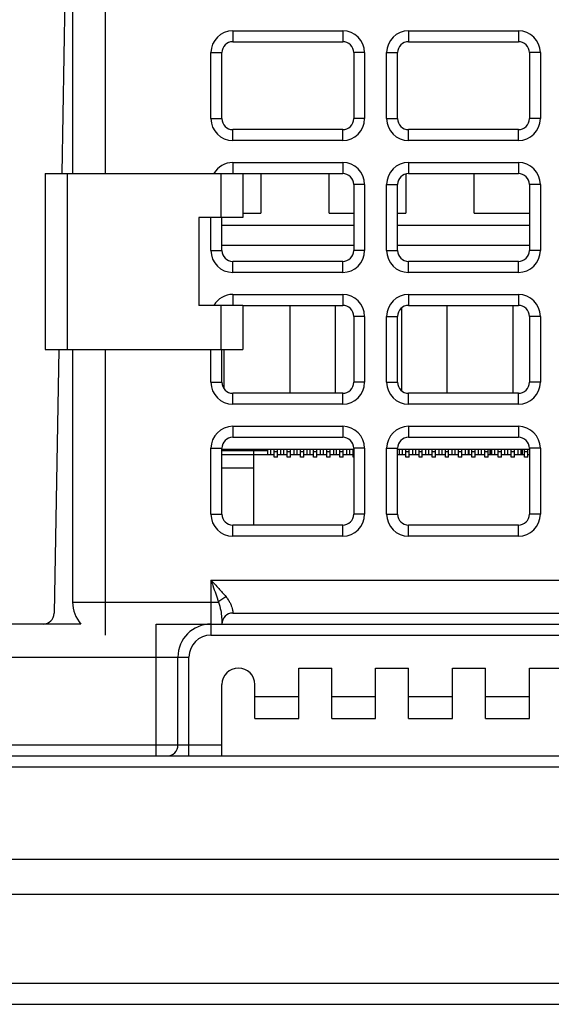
# Model space of a CAD drawing. Header units: millimetres. Extents: x 0 to 594, y 0 to 420.
# Tile 3 of 18: x 214 to 238, y 48 to 92. Entities that reach past the tile are written whole.
import ezdxf

# ---------------------------------------------------------------- set-up
doc = ezdxf.new("R2010")
doc.units = ezdxf.units.MM
doc.header["$LTSCALE"] = 32.67
doc.layers.get('0').update_dxf_attribs({"linetype": 'CONTINUOUS'})
doc.styles.get("Standard").update_dxf_attribs({"font": 'txt', "width": 0.85})
doc.dimstyles.new('DIMSTYLE_1', dxfattribs={"dimtxt": 3.5, "dimasz": 3.5, "dimexe": 1, "dimexo": 0.5, "dimgap": 0.875, "dimtad": 1, "dimdec": 4, "dimdsep": 46, "dimtxsty": 'STANDARD', "dimblk": '_FILLED', "dimblk1": '_FILLED', "dimblk2": '_FILLED', "dimcen": 0.09, "dimadec": 4, "dimazin": 2, "dimtp": 0.2, "dimtm": 0.2, "dimtfac": 1, "dimtdec": 4, "dimtofl": 0, "dimtmove": 0, "dimatfit": 3, "dimldrblk": '_FILLED', "dimfxl": 1, "dimtolj": 1, "dimarcsym": 0})

# ---------------------------------------------------------------- blocks, each defined once
blk = doc.blocks.new('_FILLED')
at = {"color": 0, "linetype": 'BYBLOCK'}
blk.add_solid([(0, 0), (-1, 0.143), (-1, -0.143)], dxfattribs=at)
blk = doc.blocks.new('*D8')
at = {"color": 2, "linetype": 'CONTINUOUS'}
for p, q in [((169.241, 58.915), (169.241, 133.404)), ((355.241, 58.915), (355.241, 133.404)), ((169.241, 132.404), (262.241, 132.404)), ((355.241, 132.404), (262.241, 132.404))]:
    blk.add_line(p, q, dxfattribs=at)
at = {"color": 2, "linetype": 'CONTINUOUS', "xscale": 3.5, "yscale": 3.5, "zscale": 3.5, "rotation": 180}
blk.add_blockref('_FILLED', (169.241, 132.404), dxfattribs=at)
at = {"color": 2, "linetype": 'CONTINUOUS', "xscale": 3.5, "yscale": 3.5, "zscale": 3.5}
blk.add_blockref('_FILLED', (355.241, 132.404), dxfattribs=at)
at = {"color": 2, "linetype": 'CONTINUOUS', "insert": (262.241, 136.779), "char_height": 3.5, "width": 11.25, "attachment_point": 2, "line_spacing_factor": 0.9}
blk.add_mtext('186', dxfattribs=at)

msp = doc.modelspace()

# ---------------------------------------------------------------- linework, layer by layer
at = {"color": 9, "linetype": 'CONTINUOUS'}
for p, q in [((217.94111, 85.41529), (217.94111, 113.41529)), ((223.74111, 91.91529), (223.74111, 91.41529)), ((223.74111, 91.91529), (228.74111, 91.91529)), ((228.74111, 91.91529), (228.74111, 91.41529)), ((231.74111, 91.91529), (231.74111, 91.41529)), ((231.74111, 91.91529), (236.74111, 91.91529)), ((236.74111, 91.91529), (236.74111, 91.41529)), ((222.74111, 87.91529), (222.74111, 90.91529)), ((222.74111, 90.91529), (223.24111, 90.91529)), ((229.74111, 90.91529), (229.24111, 90.91529)), ((229.74111, 90.91529), (229.74111, 87.91529)), ((230.74111, 87.91529), (230.74111, 90.91529)), ((230.74111, 90.91529), (231.24111, 90.91529)), ((237.74111, 90.91529), (237.24111, 90.91529)), ((237.74111, 90.91529), (237.74111, 87.91529)), ((222.74111, 87.91529), (223.24111, 87.91529)), ((229.74111, 87.91529), (229.24111, 87.91529)), ((230.74111, 87.91529), (231.24111, 87.91529)), ((237.74111, 87.91529), (237.24111, 87.91529)), ((223.74111, 86.91529), (223.74111, 87.41529)), ((228.74111, 86.91529), (228.74111, 87.41529)), ((231.74111, 86.91529), (231.74111, 87.41529)), ((236.74111, 86.91529), (236.74111, 87.41529)), ((228.74111, 86.91529), (223.74111, 86.91529)), ((236.74111, 86.91529), (231.74111, 86.91529)), ((223.74111, 85.91529), (223.74111, 85.41529)), ((223.74111, 85.91529), (228.74111, 85.91529)), ((228.74111, 85.91529), (228.74111, 85.41529)), ((231.74111, 85.91529), (231.74111, 85.41529)), ((231.74111, 85.91529), (236.74111, 85.91529)), ((236.74111, 85.91529), (236.74111, 85.41529)), ((216.19111, 85.41529), (216.19111, 77.41529)), ((223.19111, 85.41529), (223.19111, 83.41529)), ((229.74111, 84.91529), (229.24111, 84.91529)), ((229.74111, 84.91529), (229.74111, 81.91529)), ((230.74111, 81.91529), (230.74111, 84.91529)), ((230.74111, 84.91529), (231.24111, 84.91529)), ((237.74111, 84.91529), (237.24111, 84.91529)), ((237.74111, 84.91529), (237.74111, 81.91529)), ((222.74111, 81.91529), (222.74111, 83.41529)), ((222.74111, 81.91529), (223.24111, 81.91529)), ((229.74111, 81.91529), (229.24111, 81.91529)), ((230.74111, 81.91529), (231.24111, 81.91529)), ((237.74111, 81.91529), (237.24111, 81.91529)), ((223.74111, 80.91529), (223.74111, 81.41529)), ((228.74111, 80.91529), (228.74111, 81.41529)), ((231.74111, 80.91529), (231.74111, 81.41529)), ((236.74111, 80.91529), (236.74111, 81.41529)), ((228.74111, 80.91529), (223.74111, 80.91529)), ((236.74111, 80.91529), (231.74111, 80.91529)), ((223.74111, 79.91529), (223.74111, 79.41529)), ((223.74111, 79.91529), (228.74111, 79.91529)), ((228.74111, 79.91529), (228.74111, 79.41529)), ((231.74111, 79.91529), (231.74111, 79.41529)), ((231.74111, 79.91529), (236.74111, 79.91529)), ((236.74111, 79.91529), (236.74111, 79.41529)), ((223.19111, 79.41529), (223.19111, 77.41529)), ((229.74111, 78.91529), (229.24111, 78.91529)), ((229.74111, 78.91529), (229.74111, 75.91529)), ((230.74111, 75.91529), (230.74111, 78.91529)), ((230.74111, 78.91529), (231.24111, 78.91529)), ((237.74111, 78.91529), (237.24111, 78.91529)), ((237.74111, 78.91529), (237.74111, 75.91529)), ((217.94111, 64.41529), (217.94111, 77.41529)), ((222.74111, 75.91529), (222.74111, 77.41529)), ((222.74111, 75.91529), (223.24111, 75.91529)), ((229.74111, 75.91529), (229.24111, 75.91529)), ((230.74111, 75.91529), (231.24111, 75.91529)), ((237.74111, 75.91529), (237.24111, 75.91529)), ((223.74111, 74.91529), (223.74111, 75.41529)), ((228.74111, 74.91529), (228.74111, 75.41529)), ((231.74111, 74.91529), (231.74111, 75.41529)), ((236.74111, 74.91529), (236.74111, 75.41529)), ((228.74111, 74.91529), (223.74111, 74.91529)), ((236.74111, 74.91529), (231.74111, 74.91529)), ((223.74111, 73.91529), (223.74111, 73.41529)), ((223.74111, 73.91529), (228.74111, 73.91529)), ((228.74111, 73.91529), (228.74111, 73.41529)), ((231.74111, 73.91529), (231.74111, 73.41529)), ((231.74111, 73.91529), (236.74111, 73.91529)), ((236.74111, 73.91529), (236.74111, 73.41529)), ((222.74111, 69.91529), (222.74111, 72.91529)), ((222.74111, 72.91529), (223.24111, 72.91529)), ((225.61611, 72.76529), (225.76611, 72.76529)), ((226.21611, 72.76529), (226.36611, 72.76529)), ((226.81611, 72.76529), (226.96611, 72.76529)), ((227.41611, 72.76529), (227.56611, 72.76529)), ((228.01611, 72.76529), (228.16611, 72.76529)), ((228.61611, 72.76529), (228.76611, 72.76529)), ((229.21611, 72.76529), (229.24111, 72.76529)), ((229.74111, 72.91529), (229.24111, 72.91529)), ((229.74111, 72.91529), (229.74111, 69.91529)), ((230.74111, 69.91529), (230.74111, 72.91529)), ((230.74111, 72.91529), (231.24111, 72.91529)), ((231.61611, 72.76529), (231.76611, 72.76529)), ((232.21611, 72.76529), (232.36611, 72.76529)), ((232.81611, 72.76529), (232.96611, 72.76529)), ((233.41611, 72.76529), (233.56611, 72.76529)), ((234.01611, 72.76529), (234.16611, 72.76529)), ((234.61611, 72.76529), (234.76611, 72.76529)), ((235.21611, 72.76529), (235.36611, 72.76529)), ((235.81611, 72.76529), (235.96611, 72.76529)), ((236.41611, 72.76529), (236.56611, 72.76529)), ((237.01611, 72.76529), (237.16611, 72.76529)), ((237.74111, 72.91529), (237.24111, 72.91529)), ((237.74111, 72.91529), (237.74111, 69.91529)), ((222.74111, 69.91529), (223.24111, 69.91529)), ((229.74111, 69.91529), (229.24111, 69.91529)), ((230.74111, 69.91529), (231.24111, 69.91529)), ((237.74111, 69.91529), (237.24111, 69.91529)), ((223.74111, 68.91529), (223.74111, 69.41529)), ((228.74111, 68.91529), (228.74111, 69.41529)), ((231.74111, 68.91529), (231.74111, 69.41529)), ((236.74111, 68.91529), (236.74111, 69.41529)), ((228.74111, 68.91529), (223.74111, 68.91529)), ((236.74111, 68.91529), (231.74111, 68.91529)), ((222.74111, 66.91529), (222.74111, 64.41529)), ((222.74111, 66.91529), (253.74111, 66.91529)), ((216.44111, 65.91529), (223.08174, 65.91529)), ((220.24111, 58.91529), (220.24111, 64.91529)), ((222.74111, 64.41529), (301.74111, 64.41529)), ((171.24111, 63.41529), (221.74111, 63.41529)), ((221.74111, 58.91529), (221.74111, 63.41529)), ((224.74111, 61.61529), (226.74111, 61.61529)), ((228.24111, 61.61529), (230.24111, 61.61529)), ((231.74111, 61.61529), (233.74111, 61.61529)), ((235.24111, 61.61529), (237.24111, 61.61529)), ((171.24111, 59.41529), (223.24111, 59.41529)), ((169.24111, 58.41529), (355.24111, 58.41529)), ((163.38201, 48.58039), (361.10021, 48.58039))]:
    msp.add_line(p, q, dxfattribs=at)
at = {"color": 7, "linetype": 'CONTINUOUS'}
for p, q in [((216.41539, 111.94147), (215.95237, 85.41529)), ((216.44111, 111.91529), (216.44111, 85.41529)), ((223.74111, 91.41529), (228.74111, 91.41529)), ((231.74111, 91.41529), (236.74111, 91.41529)), ((223.24111, 87.91529), (223.24111, 90.91529)), ((229.24111, 90.91529), (229.24111, 87.91529)), ((231.24111, 87.91529), (231.24111, 90.91529)), ((237.24111, 90.91529), (237.24111, 87.91529)), ((228.74111, 87.41529), (223.74111, 87.41529)), ((236.74111, 87.41529), (231.74111, 87.41529)), ((224.19111, 85.41529), (228.74111, 85.41529)), ((225.02111, 85.41529), (225.02111, 83.61529)), ((228.12111, 83.61529), (228.12111, 85.41529)), ((231.62111, 85.40013), (231.62111, 83.61529)), ((231.74111, 85.41529), (236.74111, 85.41529)), ((234.72111, 83.61529), (234.72111, 85.41529)), ((229.24111, 84.91529), (229.24111, 81.91529)), ((231.24111, 81.91529), (231.24111, 84.91529)), ((237.24111, 84.91529), (237.24111, 81.91529)), ((223.24111, 81.91529), (223.24111, 83.41529)), ((224.19111, 83.61529), (225.02111, 83.61529)), ((228.12111, 83.61529), (229.24111, 83.61529)), ((231.24111, 83.61529), (231.62111, 83.61529)), ((234.72111, 83.61529), (237.24111, 83.61529)), ((223.24111, 83.06529), (229.24111, 83.06529)), ((231.24111, 83.06529), (237.24111, 83.06529)), ((229.24111, 82.13529), (223.24111, 82.13529)), ((237.24111, 82.13529), (231.24111, 82.13529)), ((228.74111, 81.41529), (223.74111, 81.41529)), ((236.74111, 81.41529), (231.74111, 81.41529)), ((224.19111, 79.41529), (228.74111, 79.41529)), ((226.34111, 79.41529), (226.34111, 75.41529)), ((228.42111, 75.41529), (228.42111, 79.41529)), ((231.42111, 79.29827), (231.42111, 75.53231)), ((231.74111, 79.41529), (236.74111, 79.41529)), ((233.50111, 75.41529), (233.50111, 79.41529)), ((236.50111, 75.41529), (236.50111, 79.41529)), ((229.24111, 78.91529), (229.24111, 75.91529)), ((231.24111, 75.91529), (231.24111, 78.91529)), ((237.24111, 78.91529), (237.24111, 75.91529)), ((215.81273, 77.41529), (215.60312, 65.40657)), ((216.44111, 77.41529), (216.44111, 65.91529)), ((223.24111, 75.91529), (223.24111, 77.41529)), ((223.34111, 75.61589), (223.34111, 77.41529)), ((228.74111, 75.41529), (223.74111, 75.41529)), ((236.74111, 75.41529), (231.74111, 75.41529)), ((223.74111, 73.41529), (228.74111, 73.41529)), ((231.74111, 73.41529), (236.74111, 73.41529)), ((223.24111, 69.91529), (223.24111, 72.91529)), ((229.24111, 72.86529), (223.24111, 72.86529)), ((223.24111, 72.81529), (225.31611, 72.81529)), ((225.61611, 72.61529), (223.24111, 72.61529)), ((224.06611, 72.86529), (224.06611, 72.81529)), ((224.34111, 72.86529), (224.34111, 72.81529)), ((224.69111, 69.41529), (224.69111, 72.81529)), ((225.31611, 72.86529), (225.31611, 72.61529)), ((225.46611, 72.61529), (225.46611, 72.86529)), ((225.61611, 72.51529), (225.61611, 72.86529)), ((225.76611, 72.51529), (225.76611, 72.86529)), ((226.21611, 72.61529), (225.76611, 72.61529)), ((225.91611, 72.86529), (225.91611, 72.61529)), ((226.06611, 72.61529), (226.06611, 72.86529)), ((226.21611, 72.51529), (226.21611, 72.86529)), ((226.36611, 72.51529), (226.36611, 72.86529)), ((226.81611, 72.61529), (226.36611, 72.61529)), ((226.51611, 72.86529), (226.51611, 72.61529)), ((226.66611, 72.61529), (226.66611, 72.86529)), ((226.81611, 72.51529), (226.81611, 72.86529)), ((226.96611, 72.51529), (226.96611, 72.86529)), ((227.41611, 72.61529), (226.96611, 72.61529)), ((227.11611, 72.86529), (227.11611, 72.61529)), ((227.26611, 72.61529), (227.26611, 72.86529)), ((227.41611, 72.51529), (227.41611, 72.86529)), ((227.56611, 72.51529), (227.56611, 72.86529)), ((228.01611, 72.61529), (227.56611, 72.61529)), ((227.71611, 72.86529), (227.71611, 72.61529)), ((227.86611, 72.61529), (227.86611, 72.86529)), ((228.01611, 72.51529), (228.01611, 72.86529)), ((228.16611, 72.51529), (228.16611, 72.86529)), ((228.61611, 72.61529), (228.16611, 72.61529)), ((228.31611, 72.86529), (228.31611, 72.61529)), ((228.46611, 72.61529), (228.46611, 72.86529)), ((228.61611, 72.51529), (228.61611, 72.86529)), ((228.76611, 72.51529), (228.76611, 72.86529)), ((229.21611, 72.61529), (228.76611, 72.61529)), ((228.91611, 72.86529), (228.91611, 72.61529)), ((229.06611, 72.61529), (229.06611, 72.86529)), ((229.21611, 72.51529), (229.21611, 72.86529)), ((229.24111, 72.91529), (229.24111, 69.91529)), ((231.24111, 69.91529), (231.24111, 72.91529)), ((237.24111, 72.86529), (231.24111, 72.86529)), ((231.61611, 72.61529), (231.24111, 72.61529)), ((231.31611, 72.86529), (231.31611, 72.61529)), ((231.46611, 72.61529), (231.46611, 72.86529)), ((231.61611, 72.51529), (231.61611, 72.86529)), ((231.76611, 72.51529), (231.76611, 72.86529)), ((232.21611, 72.61529), (231.76611, 72.61529)), ((231.91611, 72.86529), (231.91611, 72.61529)), ((232.06611, 72.61529), (232.06611, 72.86529)), ((232.21611, 72.51529), (232.21611, 72.86529)), ((232.36611, 72.51529), (232.36611, 72.86529)), ((232.81611, 72.61529), (232.36611, 72.61529)), ((232.51611, 72.86529), (232.51611, 72.61529)), ((232.66611, 72.61529), (232.66611, 72.86529)), ((232.81611, 72.51529), (232.81611, 72.86529)), ((232.96611, 72.51529), (232.96611, 72.86529)), ((233.41611, 72.61529), (232.96611, 72.61529)), ((233.11611, 72.86529), (233.11611, 72.61529)), ((233.26611, 72.61529), (233.26611, 72.86529)), ((233.41611, 72.51529), (233.41611, 72.86529)), ((233.56611, 72.51529), (233.56611, 72.86529)), ((234.01611, 72.61529), (233.56611, 72.61529)), ((233.71611, 72.86529), (233.71611, 72.61529)), ((233.86611, 72.61529), (233.86611, 72.86529)), ((234.01611, 72.51529), (234.01611, 72.86529)), ((234.16611, 72.51529), (234.16611, 72.86529)), ((234.61611, 72.61529), (234.16611, 72.61529)), ((234.31611, 72.86529), (234.31611, 72.61529)), ((234.46611, 72.61529), (234.46611, 72.86529)), ((234.50111, 72.61529), (234.50111, 72.86529)), ((234.61611, 72.51529), (234.61611, 72.86529)), ((234.76611, 72.51529), (234.76611, 72.86529)), ((235.21611, 72.61529), (234.76611, 72.61529)), ((234.91611, 72.86529), (234.91611, 72.61529)), ((235.06611, 72.61529), (235.06611, 72.86529)), ((235.21611, 72.51529), (235.21611, 72.86529)), ((235.36611, 72.51529), (235.36611, 72.86529)), ((235.81611, 72.61529), (235.36611, 72.61529)), ((235.44111, 72.86529), (235.44111, 72.61529)), ((235.50111, 72.61529), (235.50111, 72.86529)), ((235.51611, 72.86529), (235.51611, 72.61529)), ((235.66611, 72.61529), (235.66611, 72.86529)), ((235.81611, 72.51529), (235.81611, 72.86529)), ((235.96611, 72.51529), (235.96611, 72.86529)), ((236.41611, 72.61529), (235.96611, 72.61529)), ((236.11611, 72.86529), (236.11611, 72.61529)), ((236.26611, 72.61529), (236.26611, 72.86529)), ((236.41611, 72.51529), (236.41611, 72.86529)), ((236.56611, 72.51529), (236.56611, 72.86529)), ((237.01611, 72.61529), (236.56611, 72.61529)), ((236.71611, 72.86529), (236.71611, 72.61529)), ((236.86611, 72.61529), (236.86611, 72.86529)), ((236.91611, 72.71529), (236.86611, 72.71529)), ((236.91611, 72.86529), (236.91611, 72.61529)), ((237.01611, 72.51529), (237.01611, 72.86529)), ((237.16611, 72.51529), (237.16611, 72.86529)), ((237.24111, 72.61529), (237.16611, 72.61529)), ((237.24111, 72.91529), (237.24111, 69.91529)), ((225.76611, 72.51529), (225.61611, 72.51529)), ((226.36611, 72.51529), (226.21611, 72.51529)), ((226.96611, 72.51529), (226.81611, 72.51529)), ((227.56611, 72.51529), (227.41611, 72.51529)), ((228.16611, 72.51529), (228.01611, 72.51529)), ((228.76611, 72.51529), (228.61611, 72.51529)), ((229.24111, 72.51529), (229.21611, 72.51529)), ((231.76611, 72.51529), (231.61611, 72.51529)), ((232.36611, 72.51529), (232.21611, 72.51529)), ((232.96611, 72.51529), (232.81611, 72.51529)), ((233.56611, 72.51529), (233.41611, 72.51529)), ((234.16611, 72.51529), (234.01611, 72.51529)), ((234.76611, 72.51529), (234.61611, 72.51529)), ((235.36611, 72.51529), (235.21611, 72.51529)), ((235.96611, 72.51529), (235.81611, 72.51529)), ((236.56611, 72.51529), (236.41611, 72.51529)), ((237.16611, 72.51529), (237.01611, 72.51529)), ((224.69111, 72.01529), (223.24111, 72.01529)), ((228.74111, 69.41529), (223.74111, 69.41529)), ((236.74111, 69.41529), (231.74111, 69.41529)), ((223.74111, 65.41529), (252.74111, 65.41529)), ((216.82493, 64.91529), (171.74111, 64.91529)), ((220.24111, 64.91529), (259.99111, 64.91529)), ((221.24111, 59.41529), (221.24111, 63.41529)), ((226.74111, 60.61529), (226.74111, 62.91529)), ((226.74111, 62.91529), (228.24111, 62.91529)), ((228.24111, 60.61529), (228.24111, 62.91529)), ((230.24111, 60.61529), (230.24111, 62.91529)), ((230.24111, 62.91529), (231.74111, 62.91529)), ((231.74111, 60.61529), (231.74111, 62.91529)), ((233.74111, 60.61529), (233.74111, 62.91529)), ((233.74111, 62.91529), (235.24111, 62.91529)), ((235.24111, 60.61529), (235.24111, 62.91529)), ((237.24111, 60.61529), (237.24111, 62.91529)), ((237.24111, 62.91529), (238.74111, 62.91529)), ((223.24111, 58.91529), (223.24111, 62.16529)), ((224.74111, 60.61529), (224.74111, 62.16529)), ((224.74111, 60.61529), (226.74111, 60.61529)), ((228.24111, 60.61529), (230.24111, 60.61529)), ((231.74111, 60.61529), (233.74111, 60.61529)), ((235.24111, 60.61529), (237.24111, 60.61529)), ((168.74111, 58.91529), (355.74111, 58.91529)), ((163.24111, 54.21529), (361.24111, 54.21529)), ((361.24111, 52.61529), (163.24111, 52.61529)), ((164.3814, 47.61529), (360.10082, 47.61529))]:
    msp.add_line(p, q, dxfattribs=at)
at = {"color": 3, "linetype": 'CONTINUOUS'}
for p, q in [((215.19111, 85.41529), (215.19111, 77.41529)), ((215.19111, 85.41529), (224.19111, 85.41529)), ((224.19111, 85.41529), (224.19111, 83.41529)), ((222.19111, 83.41529), (222.19111, 79.41529)), ((224.19111, 83.41529), (222.19111, 83.41529)), ((224.19111, 79.41529), (222.19111, 79.41529)), ((224.19111, 79.41529), (224.19111, 77.41529)), ((215.19111, 77.41529), (224.19111, 77.41529))]:
    msp.add_line(p, q, dxfattribs=at)
at = {"color": 9, "linetype": 'CONTINUOUS'}
for centre, start, end in [((223.74111, 90.91529), 90, 180), ((228.74111, 90.91529), 0, 90), ((231.74111, 90.91529), 90, 180), ((236.74111, 90.91529), 0, 90), ((223.74111, 87.91529), 180, 270), ((228.74111, 87.91529), 270, 360), ((231.74111, 87.91529), 180, 270), ((236.74111, 87.91529), 270, 360), ((223.74111, 84.91529), 90, 149.988534), ((228.74111, 84.91529), 0, 90), ((231.74111, 84.91529), 90, 180), ((236.74111, 84.91529), 0, 90), ((223.74111, 81.91529), 180, 270), ((228.74111, 81.91529), 270, 360), ((231.74111, 81.91529), 180, 270), ((236.74111, 81.91529), 270, 360), ((223.74111, 78.91529), 90, 149.988534), ((228.74111, 78.91529), 0, 90), ((231.74111, 78.91529), 90, 180), ((236.74111, 78.91529), 0, 90), ((223.74111, 75.91529), 180, 270), ((228.74111, 75.91529), 270, 360), ((231.74111, 75.91529), 180, 270), ((236.74111, 75.91529), 270, 360), ((223.74111, 72.91529), 90, 180), ((228.74111, 72.91529), 0, 90), ((231.74111, 72.91529), 90, 180), ((236.74111, 72.91529), 0, 90), ((223.74111, 69.91529), 180, 270), ((228.74111, 69.91529), 270, 360), ((231.74111, 69.91529), 180, 270), ((236.74111, 69.91529), 270, 360), ((222.74111, 63.41529), 90, 180)]:
    msp.add_arc(centre, 1, start, end, dxfattribs=at)
at = {"color": 7, "linetype": 'CONTINUOUS'}
for centre, radius, start, end in [((223.74111, 90.91529), 0.5, 90, 180), ((228.74111, 90.91529), 0.5, 0, 90), ((231.74111, 90.91529), 0.5, 90, 180), ((236.74111, 90.91529), 0.5, 0, 90), ((223.74111, 87.91529), 0.5, 180, 270), ((228.74111, 87.91529), 0.5, 270, 360), ((231.74111, 87.91529), 0.5, 180, 270), ((236.74111, 87.91529), 0.5, 270, 360), ((228.74111, 84.91529), 0.5, 0, 90), ((231.74111, 84.91529), 0.5, 90, 180), ((236.74111, 84.91529), 0.5, 0, 90), ((223.74111, 81.91529), 0.5, 180, 270), ((228.74111, 81.91529), 0.5, 270, 360), ((231.74111, 81.91529), 0.5, 180, 270), ((236.74111, 81.91529), 0.5, 270, 360), ((228.74111, 78.91529), 0.5, 0, 90), ((231.74111, 78.91529), 0.5, 90, 180), ((236.74111, 78.91529), 0.5, 0, 90), ((223.74111, 75.91529), 0.5, 180, 270), ((228.74111, 75.91529), 0.5, 270, 360), ((231.74111, 75.91529), 0.5, 180, 270), ((236.74111, 75.91529), 0.5, 270, 360), ((223.74111, 72.91529), 0.5, 90, 180), ((228.74111, 72.91529), 0.5, 0, 90), ((231.74111, 72.91529), 0.5, 90, 180), ((236.74111, 72.91529), 0.5, 0, 90), ((223.74111, 69.91529), 0.5, 180, 270), ((228.74111, 69.91529), 0.5, 270, 360), ((231.74111, 69.91529), 0.5, 180, 270), ((236.74111, 69.91529), 0.5, 270, 360), ((217.94111, 65.91529), 1.5, 180, 221.858741), ((223.74111, 64.91529), 0.5, 90, 180), ((215.10319, 65.41529), 0.5, 270, 359), ((222.74111, 63.41529), 1.5, 90, 180), ((223.99111, 62.16529), 0.75, 0, 180), ((220.74111, 59.41529), 0.5, 270, 360)]:
    msp.add_arc(centre, radius, start, end, dxfattribs=at)
at = {"color": 9, "linetype": 'CONTINUOUS'}
for points, knots in [([(222.74111, 66.91529), (222.85938, 66.78987), (223.09102, 66.54409), (223.31694, 66.29272), (223.42236, 66.16529)], [0, 0, 0, 0, 0.51036486, 1, 1, 1, 1]), ([(222.74111, 66.91529), (222.77076, 66.83143), (222.88803, 66.4994), (223.00377, 66.16668), (223.08174, 65.91529)], [0, 0, 0, 0, 0.25259137, 1, 1, 1, 1]), ([(223.08174, 65.91529), (223.12654, 65.96717), (223.23375, 66.06164), (223.35616, 66.13449), (223.42236, 66.16529)], [0, 0, 0, 0, 0.48421727, 1, 1, 1, 1]), ([(223.08174, 65.91529), (223.1303, 65.79207), (223.19131, 65.55821), (223.2342, 65.22153), (223.24113, 65.01471), (223.24111, 64.91549)], [0, 0, 0, 0, 0.39060687, 0.70739806, 1, 1, 1, 1]), ([(223.42236, 66.16529), (223.4606, 66.11902), (223.52844, 66.02597), (223.6098, 65.88445), (223.66871, 65.75363), (223.70264, 65.65365), (223.72049, 65.58385), (223.72937, 65.54046), (223.73518, 65.50332), (223.73855, 65.47262), (223.74034, 65.4487), (223.74077, 65.43274), (223.74118, 65.42378), (223.74084, 65.41906), (223.74153, 65.41717), (223.74082, 65.41528), (223.74111, 65.41529)], [0, 0, 0, 0, 0.21732424, 0.41577681, 0.59004688, 0.73593427, 0.79735568, 0.85081305, 0.89619281, 0.93343494, 0.96248878, 0.98330254, 0.990602, 0.99582132, 0.99895498, 1, 1, 1, 1])]:
    msp.add_open_spline(points, degree=3, knots=knots, dxfattribs=at)

# ---------------------------------------------------------------- dimensions: what is measured, and where the dimension line sits
at = {"color": 2, "linetype": 'CONTINUOUS'}
dim = msp.add_linear_dim(base=(355.24111, 132.40393), p1=(169.24111, 58.41529), p2=(355.24111, 58.41529), dimstyle='DIMSTYLE_1', dxfattribs=at)
dim.commit()
dim.dimension.update_dxf_attribs({"geometry": '*D8', "text_midpoint": (261.74111, 132.40393), "dimtype": 160})

doc.saveas('drawing.dxf')
